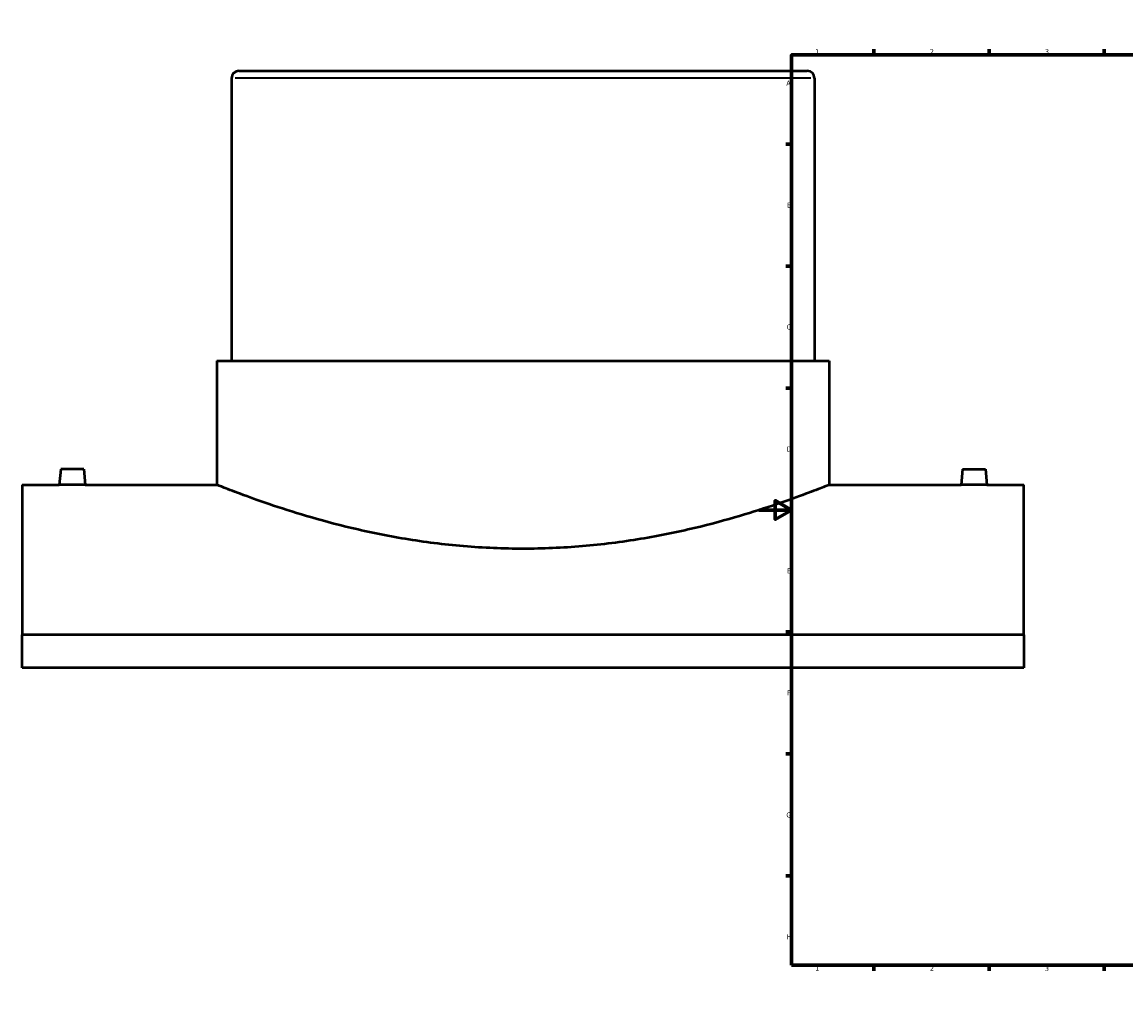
# Model space of a CAD drawing. Header units: millimetres. Extents: x -449 to 1834, y -500 to 2533.
# Tile 1 of 8: x -449 to 224, y 0 to 594. Entities that reach past the tile are written whole.
import ezdxf

# ---------------------------------------------------------------- set-up
doc = ezdxf.new("R2010")
doc.units = ezdxf.units.MM
for name, color, linetype, lineweight in [('Border (ANSI)', 7, 'Continuous', 70), ('Visible (ANSI)', 7, 'Continuous', 50), ('Visible Narrow (ANSI)', 7, 'Continuous', 35)]:
    doc.layers.add(name, color=color, linetype=linetype, lineweight=lineweight)
doc.styles.add('Note Text (ANSI)', font='tahoma.ttf')

# ---------------------------------------------------------------- blocks, each defined once
blk = doc.blocks.new('Borders Default Border')
at = {"layer": 'Border (ANSI)'}
for p, q in [((70.08, 574), (70.08, 577.45)), ((140.17, 574), (140.17, 577.45)), ((210.25, 574), (210.25, 577.45)), ((280.33, 574), (280.33, 577.45)), ((350.42, 574), (350.42, 577.45)), ((490.58, 574), (490.58, 577.45)), ((560.67, 574), (560.67, 577.45)), ((630.75, 574), (630.75, 577.45)), ((700.83, 574), (700.83, 577.45)), ((770.92, 574), (770.92, 577.45)), ((20, 519.75), (16.55, 519.75)), ((821, 519.75), (824.45, 519.75)), ((20, 445.5), (16.55, 445.5)), ((821, 445.5), (824.45, 445.5)), ((20, 371.25), (16.55, 371.25)), ((821, 371.25), (824.45, 371.25)), ((20, 222.75), (16.55, 222.75)), ((821, 222.75), (824.45, 222.75)), ((20, 148.5), (16.55, 148.5)), ((821, 148.5), (824.45, 148.5)), ((20, 74.25), (16.55, 74.25)), ((821, 74.25), (824.45, 74.25)), ((70.08, 20), (70.08, 16.55)), ((140.17, 20), (140.17, 16.55)), ((210.25, 20), (210.25, 16.55)), ((280.33, 20), (280.33, 16.55)), ((350.42, 20), (350.42, 16.55)), ((490.58, 20), (490.58, 16.55)), ((560.67, 20), (560.67, 16.55)), ((630.75, 20), (630.75, 16.55)), ((700.83, 20), (700.83, 16.55)), ((770.92, 20), (770.92, 16.55))]:
    blk.add_line(p, q, dxfattribs=at)
at = {"layer": 'Border (ANSI)', "flags": 128}
for points in [[(420.5, 594), (420.5, 574), (414.73, 584), (426.27, 584), (420.5, 574)], [(20, 20), (20, 574), (821, 574), (821, 20), (20, 20)], [(0, 297), (20, 297), (10, 302.77), (10, 291.23), (20, 297)], [(841, 297), (821, 297), (831, 302.77), (831, 291.23), (821, 297)], [(420.5, 0), (420.5, 20), (414.73, 10), (426.27, 10), (420.5, 20)]]:
    blk.add_lwpolyline(points, dxfattribs=at)
at = {"layer": 'Border (ANSI)', "attachment_point": 7, "style": 'Note Text (ANSI)'}
for s, insert, char_height in [('1', (34.35, 574.4), 3.05), ('2', (104.2, 574.4), 3.05), ('3', (174.26, 574.34), 3.05), ('4', (244.23, 574.4), 3.05), ('5', (314.48, 574.34), 3.05), ('6', (384.49, 574.34), 3.05), ('7', (454.6, 574.4), 3.05), ('8', (524.63, 574.33), 3.05), ('9', (594.7, 574.34), 3.05), ('10', (663.96, 574.34), 3.048), ('11', (734.04, 574.4), 3.048), ('12', (804.13, 574.4), 3.048), ('A', (16.78, 555.35), 3.05), ('A', (821.63, 555.35), 3.05), ('B', (17.15, 481.1), 3.05), ('B', (821.99, 481.1), 3.05), ('C', (16.95, 406.8), 3.05), ('C', (821.8, 406.8), 3.05), ('D', (16.96, 332.6), 3.05), ('D', (821.81, 332.6), 3.05), ('E', (17.21, 258.35), 3.05), ('E', (822.05, 258.35), 3.05), ('F', (17.29, 184.1), 3.05), ('F', (822.14, 184.1), 3.05), ('G', (16.81, 109.79), 3.05), ('G', (821.66, 109.79), 3.05), ('H', (16.97, 35.6), 3.05), ('H', (821.81, 35.6), 3.05), ('1', (34.35, 16.55), 3.05), ('2', (104.2, 16.55), 3.05), ('3', (174.26, 16.49), 3.05), ('4', (244.23, 16.55), 3.05), ('5', (314.48, 16.49), 3.05), ('6', (384.49, 16.49), 3.05), ('7', (454.6, 16.55), 3.05), ('8', (524.63, 16.48), 3.05), ('9', (594.7, 16.49), 3.05), ('10', (663.96, 16.49), 3.048), ('11', (734.04, 16.55), 3.048), ('12', (804.13, 16.55), 3.048)]:
    blk.add_mtext(s, dxfattribs=dict(at, insert=insert, char_height=char_height))

msp = doc.modelspace()

# ---------------------------------------------------------------- linework, layer by layer
at = {"layer": 'Visible (ANSI)'}
for p, q in [((-321.0415, 559.7892), (-321.0415, 387.8892)), ((-316.5415, 564.2892), (29.4585, 564.2892)), ((33.9585, 559.7892), (33.9585, 387.8892)), ((-329.9165, 387.8892), (42.8335, 387.8892)), ((-329.9165, 387.8892), (-329.9165, 312.2892)), ((42.8335, 387.8892), (42.8335, 312.2892)), ((-425.0415, 321.8892), (-425.8813, 312.2892)), ((-411.0415, 321.8892), (-425.0415, 321.8892)), ((-411.0415, 321.8892), (-410.2016, 312.2892)), ((123.9585, 321.8892), (123.1187, 312.2892)), ((123.9585, 321.8892), (137.9585, 321.8892)), ((137.9585, 321.8892), (138.7984, 312.2892)), ((-448.5415, 312.2892), (-448.5415, 221.0251)), ((-448.5415, 312.2892), (-425.8813, 312.2892)), ((-410.2016, 312.2892), (-329.9165, 312.2892)), ((42.8335, 312.2892), (123.1187, 312.2892)), ((138.7984, 312.2892), (161.4585, 312.2892)), ((161.4585, 221.0251), (161.4585, 312.2892)), ((161.4585, 221.0251), (-448.5415, 221.0251)), ((-448.5415, 200.9312), (-448.5415, 221.0251)), ((161.4585, 221.0251), (161.4585, 200.9312)), ((161.4585, 200.9312), (-448.5415, 200.9312))]:
    msp.add_line(p, q, dxfattribs=at)
for centre, start, end in [((-316.5415, 559.7892), 90, 180), ((29.4585, 559.7892), 0, 90)]:
    msp.add_arc(centre, 4.5, start, end, dxfattribs=at)
for points, knots in [([(-410.2016, 312.2892), (-410.2016, 312.2892), (-410.3981, 312.2857), (-411.1977, 312.2733), (-411.8007, 312.2644), (-413.1925, 312.2479), (-414.0742, 312.239), (-416.0062, 312.2266), (-417.0566, 312.2231), (-418.0415, 312.2231), (-419.0263, 312.2231), (-420.0767, 312.2266), (-422.0088, 312.239), (-422.8904, 312.2479), (-424.2822, 312.2644), (-424.8852, 312.2733), (-425.6848, 312.2857), (-425.8813, 312.2892), (-425.8813, 312.2892)], [3.54519722, 3.54519722, 3.54519722, 3.54519722, 3.84060552, 3.84060552, 4.13601383, 4.13601383, 4.43147173, 4.43147173, 4.72692962, 4.72692962, 4.72692962, 5.02238752, 5.02238752, 5.31784542, 5.31784542, 5.61325373, 5.61325373, 5.90866203, 5.90866203, 5.90866203, 5.90866203]), ([(42.8335, 312.2892), (42.8335, 312.2892), (42.5503, 312.1756), (41.3793, 311.7091), (40.4915, 311.3561), (36.9051, 309.9447), (33.2711, 308.5266), (23.7187, 304.9575), (17.7926, 302.8063), (4.1546, 298.1668), (-3.5584, 295.6824), (-19.9587, 290.8469), (-29.2286, 288.3201), (-49.4471, 283.5278), (-60.3959, 281.2672), (-83.3076, 277.4745), (-95.2913, 275.9439), (-113.4342, 274.4135), (-119.5095, 274.029), (-131.6001, 273.5203), (-137.6154, 273.3961), (-149.4675, 273.3961), (-155.4828, 273.5203), (-167.5734, 274.029), (-173.6487, 274.4135), (-191.7916, 275.9439), (-203.7753, 277.4745), (-226.687, 281.2672), (-237.6358, 283.5278), (-257.8543, 288.3201), (-267.1242, 290.8469), (-283.5245, 295.6824), (-291.2375, 298.1668), (-304.8755, 302.8063), (-310.8016, 304.9575), (-320.354, 308.5266), (-323.988, 309.9447), (-327.5745, 311.3561), (-328.4622, 311.7091), (-329.6332, 312.1756), (-329.9165, 312.2892), (-329.9165, 312.2892)], [28.43063411, 28.43063411, 28.43063411, 28.43063411, 30.20665002, 30.20665002, 31.98266593, 31.98266593, 35.53469775, 35.53469775, 39.08672957, 39.08672957, 42.63876139, 42.63876139, 46.1943881, 46.1943881, 49.7500148, 49.7500148, 53.30564151, 53.30564151, 55.08345486, 55.08345486, 56.86126822, 56.86126822, 58.63908157, 58.63908157, 60.41689492, 60.41689492, 63.97252163, 63.97252163, 67.52814833, 67.52814833, 71.08377504, 71.08377504, 74.63580686, 74.63580686, 78.18783868, 78.18783868, 81.7398705, 81.7398705, 83.51588641, 83.51588641, 85.29190232, 85.29190232, 85.29190232, 85.29190232]), ([(138.7984, 312.2892), (138.7984, 312.2892), (138.6019, 312.2857), (137.8023, 312.2733), (137.1993, 312.2644), (135.8075, 312.2479), (134.9258, 312.239), (132.9938, 312.2266), (131.9434, 312.2231), (129.9737, 312.2231), (128.9233, 312.2266), (126.9912, 312.239), (126.1096, 312.2479), (124.7178, 312.2644), (124.1148, 312.2733), (123.3152, 312.2857), (123.1187, 312.2892), (123.1187, 312.2892)], [1.18173241, 1.18173241, 1.18173241, 1.18173241, 1.47714071, 1.47714071, 1.77254901, 1.77254901, 2.06800691, 2.06800691, 2.36346481, 2.36346481, 2.65892271, 2.65892271, 2.95438061, 2.95438061, 3.24978892, 3.24978892, 3.54519722, 3.54519722, 3.54519722, 3.54519722])]:
    msp.add_open_spline(points, degree=3, knots=knots, dxfattribs=at)
at = {"layer": 'Visible Narrow (ANSI)'}
msp.add_line((31.7732, 559.7892), (-318.8561, 559.7892), dxfattribs=at)

# ---------------------------------------------------------------- block references
msp.add_blockref('Borders Default Border', (0, 0))

doc.saveas('drawing.dxf')
